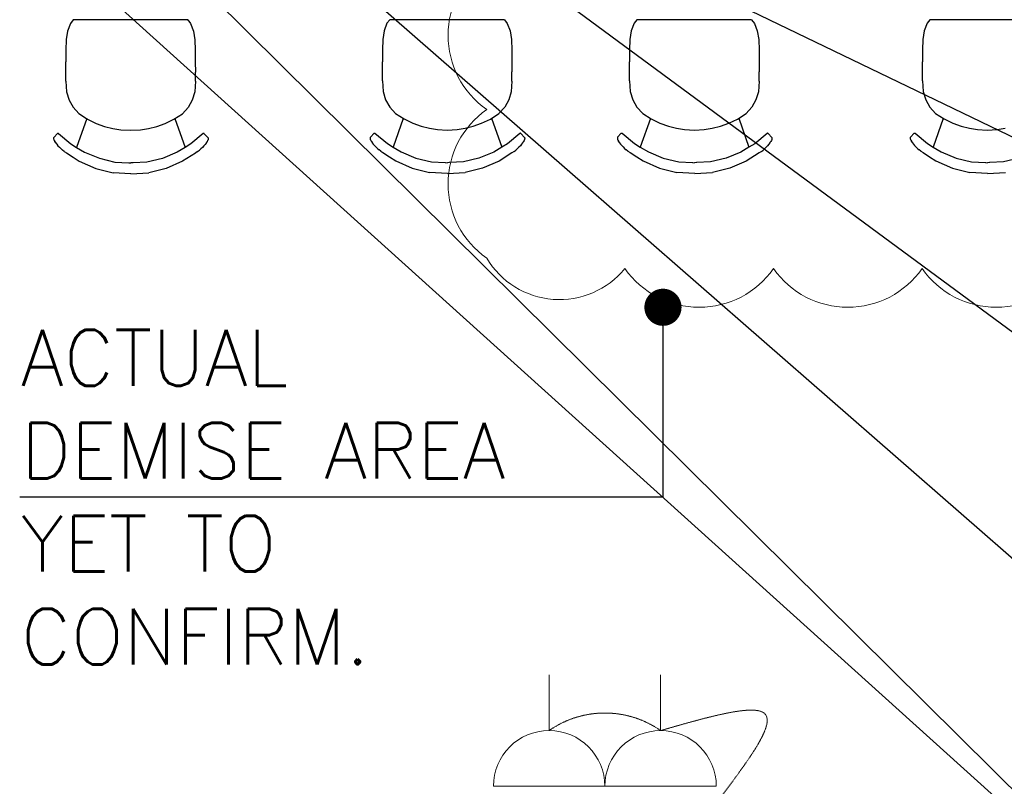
# Model space of a CAD drawing. Header units: millimetres. Extents: x -11575 to 52845, y -36266 to 23021.
# Tile 11 of 184: x 8649 to 11299, y 4170 to 6233. Entities that reach past the tile are written whole.
import ezdxf

# ---------------------------------------------------------------- set-up
doc = ezdxf.new("R2010")
doc.units = ezdxf.units.MM
doc.header["$MEASUREMENT"] = 0
doc.linetypes.add('HIDDENX2', pattern=[0.75, 0.5, -0.25])
doc.layers.get('0').update_dxf_attribs({"lineweight": 5})
doc.layers.add('ACMV-MEPF_General Text', color=7, linetype='Continuous')
doc.layers.add('GREY SCALE', color=9, linetype='Continuous', true_color=0x808080)
for name, color, linetype, lineweight, true_color in [('GREYSCALE', 9, 'Continuous', 0, 0x808080), ('M-MEP-ELPR-CKT', 7, 'HIDDENX2', 20, 0x960000), ('M-MEP-ELPR-SOCKET', 5, 'Continuous', 20, 0x0000ff)]:
    doc.layers.add(name, color=color, linetype=linetype, lineweight=lineweight, true_color=true_color)
doc.layers.add('M-MEP-ELLG-TEXT', color=7, linetype='Continuous', lineweight=20)
doc.styles.add('Oswald Light', font='txt')
doc.styles.add('Romans', font='romans.shx', dxfattribs={"width": 0.8})
doc.styles.get("Standard").update_dxf_attribs({"font": 'romans.shx'})
doc.dimstyles.new('100_Romans_Dot', dxfattribs={"dimtxt": 100, "dimasz": 100, "dimexe": 50, "dimexo": 50, "dimgap": 50, "dimtad": 1, "dimdec": 0, "dimzin": 0, "dimdsep": 46, "dimtxsty": 'Romans', "dimblk": 'DOT', "dimcen": 0.09, "dimclrd": 256, "dimclre": 256, "dimadec": 0, "dimazin": 0, "dimtfac": 1, "dimtdec": 0, "dimtofl": 0, "dimtmove": 0, "dimatfit": 3, "dimldrblk": 'DOT', "dimfxl": 1, "dimtolj": 1, "dimtzin": 0, "dimarcsym": 0})
doc.dimstyles.new('MDS-50', dxfattribs={"dimtxt": 100, "dimasz": 100, "dimexe": 50, "dimexo": 50, "dimgap": 25, "dimtad": 1, "dimdec": 0, "dimtxsty": 'Oswald Light', "dimcen": 0, "dimdle": 1.5875, "dimazin": 0, "dimtfac": 1, "dimtdec": 0, "dimtix": 1, "dimtmove": 0, "dimatfit": 0, "dimfxl": 1, "dimfrac": 2, "dimtolj": 1, "dimarcsym": 0})

# ---------------------------------------------------------------- blocks, each defined once
blk = doc.blocks.new('FLOOR PLAN')
at = {"layer": 'GREYSCALE', "color": 0, "lineweight": -2}
for p, q in [((8792.9, 6232.3), (8785.6, 6222.8)), ((9101.5, 6232.3), (8792.9, 6232.3)), ((8793.4, 6232.9), (8793.1, 6232.6)), ((9101, 6232.9), (9101.3, 6232.6)), ((9101.5, 6232.3), (9109.1, 6222.4)), ((9644.8, 6232.9), (9637.5, 6223.5)), ((9953.5, 6232.9), (9644.8, 6232.9)), ((9953.5, 6232.9), (9961.1, 6223)), ((10310.1, 6232.9), (10302.8, 6223.5)), ((10618.8, 6232.9), (10310.1, 6232.9)), ((10618.8, 6232.9), (10626.4, 6223)), ((11098.4, 6232.9), (11091.1, 6223.5)), ((11407, 6232.9), (11098.4, 6232.9)), ((8777.9, 6202.5), (8774, 6179.3)), ((8785.6, 6222.8), (8777.9, 6202.5)), ((9109.1, 6222.4), (9116.9, 6202.1)), ((9116.9, 6202.1), (9120.8, 6178.9)), ((9629.8, 6203.2), (9626, 6180)), ((9637.5, 6223.5), (9629.8, 6203.2)), ((9961.1, 6223), (9968.9, 6202.7)), ((9968.9, 6202.7), (9972.7, 6179.5)), ((10295.1, 6203.2), (10291.3, 6180)), ((10302.8, 6223.5), (10295.1, 6203.2)), ((10626.4, 6223), (10634.2, 6202.7)), ((10634.2, 6202.7), (10638, 6179.5)), ((11083.4, 6203.2), (11079.6, 6180)), ((11091.1, 6223.5), (11083.4, 6203.2)), ((8774, 6179.3), (8773.2, 6151)), ((9120.8, 6178.9), (9121.7, 6150.6)), ((9626, 6180), (9625.2, 6151.7)), ((9972.7, 6179.5), (9973.6, 6151.2)), ((10291.3, 6180), (10290.5, 6151.7)), ((10638, 6179.5), (10638.9, 6151.2)), ((11079.6, 6180), (11078.8, 6151.7)), ((8773.2, 6151), (8773.3, 6119.7)), ((9121.7, 6150.6), (9121.7, 6119.3)), ((9625.2, 6151.7), (9625.2, 6120.3)), ((9973.6, 6151.2), (9973.7, 6119.9)), ((10290.5, 6151.7), (10290.5, 6120.3)), ((10638.9, 6151.2), (10639, 6119.9)), ((11078.8, 6151.7), (11078.8, 6120.3)), ((8773.3, 6119.7), (8773.3, 6119.3)), ((8773.3, 6067.8), (8773.3, 6119.3)), ((9121.7, 6119.3), (9121.7, 6118.8)), ((9121.7, 6118.8), (9121.8, 6092.3)), ((9625.2, 6120.3), (9625.2, 6119.9)), ((9625.3, 6068.4), (9625.2, 6119.9)), ((9973.7, 6119.9), (9973.7, 6119.5)), ((9973.7, 6119.5), (9973.7, 6092.9)), ((10290.5, 6120.3), (10290.5, 6119.9)), ((10290.6, 6068.4), (10290.5, 6119.9)), ((10639, 6119.9), (10639, 6119.5)), ((10639, 6119.5), (10639, 6092.9)), ((11078.8, 6120.3), (11078.8, 6119.9)), ((11078.9, 6068.4), (11078.8, 6119.9)), ((9121.8, 6092.3), (9121.8, 6092.1)), ((9121.8, 6067.4), (9121.8, 6092.1)), ((9973.7, 6092.9), (9973.7, 6092.7)), ((9973.7, 6068), (9973.7, 6092.7)), ((10639, 6092.9), (10639, 6092.7)), ((10639.1, 6068), (10639, 6092.7)), ((8773.3, 6067.8), (8775.1, 6039.2)), ((9121.8, 6067.4), (9120.1, 6038.7)), ((9625.3, 6068.4), (9627, 6039.8)), ((9973.7, 6068), (9972.1, 6039.3)), ((10290.6, 6068.4), (10292.3, 6039.8)), ((10639.1, 6068), (10637.4, 6039.3)), ((11078.9, 6068.4), (11080.6, 6039.8)), ((8775.1, 6039.2), (8781.8, 6016.9)), ((8781.8, 6016.9), (8792.8, 5997.4)), ((9113.4, 6016.5), (9102.5, 5997)), ((9120.1, 6038.7), (9113.4, 6016.5)), ((9627, 6039.8), (9633.8, 6017.5)), ((9633.8, 6017.5), (9644.8, 5998)), ((9965.4, 6017.1), (9954.4, 5997.6)), ((9972.1, 6039.3), (9965.4, 6017.1)), ((10292.3, 6039.8), (10299.1, 6017.5)), ((10299.1, 6017.5), (10310.1, 5998)), ((10630.7, 6017.1), (10619.7, 5997.6)), ((10637.4, 6039.3), (10630.7, 6017.1)), ((11080.6, 6039.8), (11087.4, 6017.5)), ((11087.4, 6017.5), (11098.4, 5998)), ((8792.8, 5997.4), (8808.5, 5980.3)), ((9102.5, 5997), (9086.8, 5980)), ((9644.8, 5998), (9660.5, 5981)), ((9954.4, 5997.6), (9938.8, 5980.6)), ((10310.1, 5998), (10325.8, 5981)), ((10619.7, 5997.6), (10604.1, 5980.6)), ((11098.4, 5998), (11114.1, 5981)), ((8829.3, 5966.8), (8802.1, 5889.5)), ((8808.5, 5980.3), (8831.5, 5965.3)), ((8831.5, 5965.3), (8855, 5954.1)), ((9040.4, 5953.9), (9063.9, 5965)), ((9063.9, 5965), (9086.8, 5980)), ((9066.9, 5967), (9094.5, 5889.1)), ((9681.2, 5967.4), (9654, 5890.2)), ((9660.5, 5981), (9683.4, 5966)), ((9683.4, 5966), (9707, 5954.7)), ((9892.3, 5954.5), (9915.9, 5965.7)), ((9915.9, 5965.7), (9938.8, 5980.6)), ((9918.9, 5967.6), (9946.4, 5889.8)), ((10346.5, 5967.4), (10319.3, 5890.2)), ((10325.8, 5981), (10348.7, 5966)), ((10348.7, 5966), (10372.3, 5954.7)), ((10557.6, 5954.5), (10581.2, 5965.7)), ((10581.2, 5965.7), (10604.1, 5980.6)), ((10584.2, 5967.6), (10611.7, 5889.8)), ((11134.8, 5967.4), (11107.6, 5890.2)), ((11114.1, 5981), (11137, 5966)), ((11137, 5966), (11160.6, 5954.7)), ((8855, 5954.1), (8877.7, 5946)), ((8877.7, 5946), (8899.8, 5940.2)), ((8899.8, 5940.2), (8921.1, 5936.8)), ((8921.1, 5936.8), (8947.7, 5935.3)), ((8947.7, 5935.3), (8974.3, 5936.7)), ((8974.3, 5936.7), (8995.7, 5940.1)), ((8995.7, 5940.1), (9017.8, 5945.8)), ((9017.8, 5945.8), (9040.4, 5953.9)), ((9707, 5954.7), (9729.6, 5946.6)), ((9729.6, 5946.6), (9751.7, 5940.9)), ((9751.7, 5940.9), (9773.1, 5937.4)), ((9773.1, 5937.4), (9799.7, 5935.9)), ((9799.7, 5935.9), (9826.3, 5937.4)), ((9826.3, 5937.4), (9847.6, 5940.8)), ((9847.6, 5940.8), (9869.7, 5946.4)), ((9869.7, 5946.4), (9892.3, 5954.5)), ((10372.3, 5954.7), (10394.9, 5946.6)), ((10394.9, 5946.6), (10417, 5940.9)), ((10417, 5940.9), (10438.4, 5937.4)), ((10438.4, 5937.4), (10465, 5935.9)), ((10465, 5935.9), (10491.6, 5937.4)), ((10491.6, 5937.4), (10513, 5940.8)), ((10513, 5940.8), (10535, 5946.4)), ((10535, 5946.4), (10557.6, 5954.5)), ((11160.6, 5954.7), (11183.2, 5946.6)), ((11183.2, 5946.6), (11205.3, 5940.9)), ((11205.3, 5940.9), (11226.7, 5937.4)), ((11226.7, 5937.4), (11253.3, 5935.9)), ((11253.3, 5935.9), (11279.9, 5937.4)), ((11279.9, 5937.4), (11301.2, 5940.8)), ((8740.8, 5916.3), (8740.4, 5915.4)), ((8740.4, 5915.4), (8740.4, 5913.1)), ((8740.4, 5913.1), (8740.4, 5912.1)), ((8740.4, 5912.1), (8740.7, 5910.4)), ((8740.7, 5910.4), (8741.7, 5908.1)), ((8750.6, 5926.8), (8740.8, 5916.3)), ((8750.6, 5926.8), (8751.5, 5927.3)), ((8751.5, 5927.3), (8752.4, 5927.4)), ((8752.4, 5927.4), (8753.3, 5926.9)), ((8753.3, 5926.9), (8786.7, 5898.9)), ((9143.2, 5926.4), (9110, 5898.5)), ((9144.1, 5926.9), (9143.2, 5926.4)), ((9145.1, 5926.8), (9144.1, 5926.9)), ((9145.9, 5926.3), (9145.1, 5926.8)), ((9145.9, 5926.3), (9155.7, 5915.8)), ((9155.9, 5909.9), (9154.9, 5907.5)), ((9155.7, 5915.8), (9156.2, 5914.9)), ((9156.2, 5911.6), (9155.9, 5909.9)), ((9156.2, 5914.9), (9156.2, 5912.6)), ((9156.2, 5912.6), (9156.2, 5911.6)), ((9592.8, 5916.9), (9592.3, 5916)), ((9592.3, 5916), (9592.3, 5913.8)), ((9592.3, 5913.8), (9592.3, 5912.8)), ((9592.3, 5912.8), (9592.7, 5911)), ((9592.7, 5911), (9593.7, 5908.7)), ((9602.6, 5927.5), (9592.8, 5916.9)), ((9602.6, 5927.5), (9603.4, 5928)), ((9603.4, 5928), (9604.4, 5928)), ((9604.4, 5928), (9605.2, 5927.5)), ((9605.2, 5927.5), (9638.6, 5899.5)), ((9995.2, 5927), (9961.9, 5899.1)), ((9996, 5927.5), (9995.2, 5927)), ((9997, 5927.5), (9996, 5927.5)), ((9997.9, 5926.9), (9997, 5927.5)), ((9997.9, 5926.9), (10007.7, 5916.4)), ((10007.8, 5910.5), (10006.8, 5908.2)), ((10007.7, 5916.4), (10008.2, 5915.5)), ((10008.1, 5912.2), (10007.8, 5910.5)), ((10008.2, 5913.2), (10008.1, 5912.2)), ((10008.2, 5915.5), (10008.2, 5913.2)), ((10258.1, 5916.9), (10257.6, 5916)), ((10257.6, 5916), (10257.6, 5913.8)), ((10257.6, 5913.8), (10257.6, 5912.8)), ((10257.6, 5912.8), (10258, 5911)), ((10258, 5911), (10259, 5908.7)), ((10267.9, 5927.5), (10258.1, 5916.9)), ((10267.9, 5927.5), (10268.7, 5928)), ((10268.7, 5928), (10269.7, 5928)), ((10269.7, 5928), (10270.5, 5927.5)), ((10270.5, 5927.5), (10303.9, 5899.5)), ((10660.5, 5927), (10627.2, 5899.1)), ((10661.4, 5927.5), (10660.5, 5927)), ((10662.3, 5927.5), (10661.4, 5927.5)), ((10663.2, 5926.9), (10662.3, 5927.5)), ((10663.2, 5926.9), (10673, 5916.4)), ((10673.1, 5910.5), (10672.1, 5908.2)), ((10673, 5916.4), (10673.5, 5915.5)), ((10673.4, 5912.2), (10673.1, 5910.5)), ((10673.5, 5913.2), (10673.4, 5912.2)), ((10673.5, 5915.5), (10673.5, 5913.2)), ((11046.4, 5916.9), (11045.9, 5916)), ((11045.9, 5916), (11045.9, 5913.8)), ((11045.9, 5913.8), (11045.9, 5912.8)), ((11045.9, 5912.8), (11046.2, 5911)), ((11046.2, 5911), (11047.2, 5908.7)), ((11056.2, 5927.5), (11046.4, 5916.9)), ((11056.2, 5927.5), (11057, 5928)), ((11057, 5928), (11058, 5928)), ((11058, 5928), (11058.8, 5927.5)), ((11058.8, 5927.5), (11092.2, 5899.5)), ((8741.7, 5908.1), (8743.3, 5905.2)), ((8743.8, 5904.5), (8743.3, 5905.2)), ((8743.8, 5904.5), (8745.6, 5901.9)), ((8745.6, 5901.9), (8746, 5901.3)), ((8746, 5901.3), (8748.8, 5897.7)), ((8748.8, 5897.7), (8752, 5893.9)), ((8752, 5893.9), (8755.7, 5890)), ((8755.7, 5890), (8759.8, 5886)), ((8759.8, 5886), (8764.1, 5882.2)), ((8786.7, 5898.9), (8802.1, 5889.5)), ((8802.1, 5889.5), (8823.7, 5876.4)), ((9094.5, 5889.1), (9072.9, 5876.1)), ((9110, 5898.5), (9094.5, 5889.1)), ((9136.8, 5885.5), (9132.5, 5881.7)), ((9140.9, 5889.5), (9136.8, 5885.5)), ((9144.6, 5893.4), (9140.9, 5889.5)), ((9147.8, 5897.2), (9144.6, 5893.4)), ((9150.6, 5900.8), (9147.8, 5897.2)), ((9151, 5901.4), (9150.6, 5900.8)), ((9152.8, 5904), (9151, 5901.4)), ((9152.8, 5904), (9153.2, 5904.7)), ((9154.9, 5907.5), (9153.2, 5904.7)), ((9593.7, 5908.7), (9595.3, 5905.8)), ((9595.7, 5905.2), (9595.3, 5905.8)), ((9595.7, 5905.2), (9597.5, 5902.6)), ((9597.5, 5902.6), (9597.9, 5901.9)), ((9597.9, 5901.9), (9600.7, 5898.3)), ((9600.7, 5898.3), (9604, 5894.5)), ((9604, 5894.5), (9607.7, 5890.6)), ((9607.7, 5890.6), (9611.7, 5886.7)), ((9611.7, 5886.7), (9616.1, 5882.8)), ((9638.6, 5899.5), (9654, 5890.2)), ((9654, 5890.2), (9675.7, 5877.1)), ((9946.4, 5889.8), (9924.9, 5876.7)), ((9961.9, 5899.1), (9946.4, 5889.8)), ((9988.8, 5886.2), (9984.5, 5882.3)), ((9992.8, 5890.1), (9988.8, 5886.2)), ((9996.5, 5894), (9992.8, 5890.1)), ((9999.8, 5897.8), (9996.5, 5894)), ((10002.5, 5901.4), (9999.8, 5897.8)), ((10003, 5902.1), (10002.5, 5901.4)), ((10004.7, 5904.6), (10003, 5902.1)), ((10004.7, 5904.6), (10005.2, 5905.3)), ((10006.8, 5908.2), (10005.2, 5905.3)), ((10259, 5908.7), (10260.6, 5905.8)), ((10261, 5905.2), (10260.6, 5905.8)), ((10261, 5905.2), (10262.8, 5902.6)), ((10262.8, 5902.6), (10263.3, 5901.9)), ((10263.3, 5901.9), (10266, 5898.3)), ((10266, 5898.3), (10269.3, 5894.5)), ((10269.3, 5894.5), (10273, 5890.6)), ((10273, 5890.6), (10277.1, 5886.7)), ((10277.1, 5886.7), (10281.4, 5882.8)), ((10303.9, 5899.5), (10319.3, 5890.2)), ((10319.3, 5890.2), (10341, 5877.1)), ((10611.7, 5889.8), (10590.2, 5876.7)), ((10627.2, 5899.1), (10611.7, 5889.8)), ((10654.1, 5886.2), (10649.8, 5882.3)), ((10658.1, 5890.1), (10654.1, 5886.2)), ((10661.8, 5894), (10658.1, 5890.1)), ((10665.1, 5897.8), (10661.8, 5894)), ((10667.9, 5901.4), (10665.1, 5897.8)), ((10668.3, 5902.1), (10667.9, 5901.4)), ((10670, 5904.6), (10668.3, 5902.1)), ((10670, 5904.6), (10670.5, 5905.3)), ((10672.1, 5908.2), (10670.5, 5905.3)), ((11047.2, 5908.7), (11048.9, 5905.8)), ((11049.3, 5905.2), (11048.9, 5905.8)), ((11049.3, 5905.2), (11051.1, 5902.6)), ((11051.1, 5902.6), (11051.5, 5901.9)), ((11051.5, 5901.9), (11054.3, 5898.3)), ((11054.3, 5898.3), (11057.6, 5894.5)), ((11057.6, 5894.5), (11061.3, 5890.6)), ((11061.3, 5890.6), (11065.3, 5886.7)), ((11065.3, 5886.7), (11069.7, 5882.8)), ((11092.2, 5899.5), (11107.6, 5890.2)), ((11107.6, 5890.2), (11129.3, 5877.1)), ((8768.7, 5878.6), (8764.1, 5882.2)), ((8768.7, 5878.6), (8774.8, 5874.6)), ((8774.8, 5874.6), (8792.6, 5863.1)), ((8792.6, 5863.1), (8809.4, 5852.2)), ((8823.7, 5876.4), (8863.7, 5860)), ((8863.7, 5860), (8905.5, 5849.9)), ((9033, 5859.7), (8991.2, 5849.8)), ((9072.9, 5876.1), (9033, 5859.7)), ((9121.8, 5874.1), (9087.3, 5851.9)), ((9128, 5878.1), (9121.8, 5874.1)), ((9128, 5878.1), (9132.5, 5881.7)), ((9620.6, 5879.2), (9616.1, 5882.8)), ((9620.6, 5879.2), (9626.8, 5875.2)), ((9626.8, 5875.2), (9644.5, 5863.7)), ((9644.5, 5863.7), (9661.4, 5852.9)), ((9675.7, 5877.1), (9715.6, 5860.6)), ((9715.6, 5860.6), (9757.5, 5850.6)), ((9885, 5860.4), (9843.1, 5850.4)), ((9924.9, 5876.7), (9885, 5860.4)), ((9973.7, 5874.7), (9939.2, 5852.5)), ((9980, 5878.7), (9973.7, 5874.7)), ((9980, 5878.7), (9984.5, 5882.3)), ((10285.9, 5879.2), (10281.4, 5882.8)), ((10285.9, 5879.2), (10292.1, 5875.2)), ((10292.1, 5875.2), (10309.8, 5863.7)), ((10309.8, 5863.7), (10326.7, 5852.9)), ((10341, 5877.1), (10380.9, 5860.6)), ((10380.9, 5860.6), (10422.8, 5850.6)), ((10550.3, 5860.4), (10508.5, 5850.4)), ((10590.2, 5876.7), (10550.3, 5860.4)), ((10639, 5874.7), (10604.5, 5852.5)), ((10645.3, 5878.7), (10639, 5874.7)), ((10645.3, 5878.7), (10649.8, 5882.3)), ((11074.2, 5879.2), (11069.7, 5882.8)), ((11074.2, 5879.2), (11080.4, 5875.2)), ((11080.4, 5875.2), (11098.1, 5863.7)), ((11098.1, 5863.7), (11115, 5852.9)), ((11129.3, 5877.1), (11169.2, 5860.6)), ((11169.2, 5860.6), (11211.1, 5850.6)), ((11338.6, 5860.4), (11296.7, 5850.4)), ((8809.4, 5852.2), (8853.8, 5832.9)), ((8853.8, 5832.9), (8900.5, 5821.1)), ((8905.5, 5849.9), (8942.6, 5847.8)), ((8942.6, 5847.8), (8943.4, 5847.8)), ((8943.4, 5847.8), (8948.4, 5847.5)), ((8953.4, 5847.8), (8948.4, 5847.5)), ((8954.2, 5847.8), (8953.4, 5847.8)), ((8991.2, 5849.8), (8954.2, 5847.8)), ((9043, 5832.7), (8996.3, 5821)), ((9087.3, 5851.9), (9043, 5832.7)), ((9661.4, 5852.9), (9705.7, 5833.5)), ((9705.7, 5833.5), (9752.4, 5821.7)), ((9757.5, 5850.6), (9794.5, 5848.5)), ((9794.5, 5848.5), (9795.3, 5848.4)), ((9795.3, 5848.4), (9800.3, 5848.1)), ((9805.3, 5848.4), (9800.3, 5848.1)), ((9806.1, 5848.5), (9805.3, 5848.4)), ((9843.1, 5850.4), (9806.1, 5848.5)), ((9895, 5833.3), (9848.3, 5821.6)), ((9939.2, 5852.5), (9895, 5833.3)), ((10326.7, 5852.9), (10371, 5833.5)), ((10371, 5833.5), (10417.7, 5821.7)), ((10422.8, 5850.6), (10459.8, 5848.5)), ((10459.8, 5848.5), (10460.6, 5848.4)), ((10460.6, 5848.4), (10465.6, 5848.1)), ((10470.6, 5848.4), (10465.6, 5848.1)), ((10471.4, 5848.5), (10470.6, 5848.4)), ((10508.5, 5850.4), (10471.4, 5848.5)), ((10560.3, 5833.3), (10513.6, 5821.6)), ((10604.5, 5852.5), (10560.3, 5833.3)), ((11115, 5852.9), (11159.3, 5833.5)), ((11159.3, 5833.5), (11206, 5821.7)), ((11211.1, 5850.6), (11248.1, 5848.5)), ((11248.1, 5848.5), (11248.9, 5848.4)), ((11248.9, 5848.4), (11253.9, 5848.1)), ((11258.9, 5848.4), (11253.9, 5848.1)), ((11259.7, 5848.5), (11258.9, 5848.4)), ((11296.7, 5850.4), (11259.7, 5848.5)), ((8948.4, 5818.1), (8900.5, 5821.1)), ((8948.4, 5818.1), (8996.3, 5821)), ((9800.4, 5818.7), (9752.4, 5821.7)), ((9800.4, 5818.7), (9848.3, 5821.6)), ((10465.7, 5818.7), (10417.7, 5821.7)), ((10465.7, 5818.7), (10513.6, 5821.6)), ((11253.9, 5818.7), (11206, 5821.7)), ((11253.9, 5818.7), (11301.9, 5821.6))]:
    blk.add_line(p, q, dxfattribs=at)
blk = doc.blocks.new('13A SSSO')
at = {"color": 0}
blk.add_lwpolyline([(0, 100), (0, 200)], dxfattribs=at)
blk.add_lwpolyline([(-100, 0), (100, 0, 1), (-100, 0)], format="xyb", dxfattribs=at)
blk = doc.blocks.new('_Dot')
at = {"color": 0, "linetype": 'ByBlock', "lineweight": -2}
blk.add_line((-0.5, 0), (-1, 0), dxfattribs=at)
at = {"color": 0, "linetype": 'ByBlock', "const_width": 0.5}
blk.add_lwpolyline([(-0.25, 0, 1), (0.25, 0, 1)], format="xyb", close=True, dxfattribs=at)

msp = doc.modelspace()

# ---------------------------------------------------------------- linework, layer by layer
at = {"color": 1, "true_color": 0xff0000}
msp.add_lwpolyline([(9906, 6391.2, 0.520567), (9906, 5991.2, 0.520567), (9906, 5591.2, 0.520567), (10277.8, 5563.1, 0.520567), (10677.8, 5563.1, 0.520567), (11077.8, 5563.1, 0.520567), (11477.8, 5563.1, 0.520567), (11877.8, 5563.1, 0.520567), (12277.8, 5563.1, 0.520567), (12468.1, 5772.9, 0.520567), (12468.1, 6172.9, 0.520567), (12468.1, 6572.9, 0.520567)], format="xyb", dxfattribs=at)
at = {"layer": 'M-MEP-ELPR-CKT', "ltscale": 3}
msp.add_arc((10223.9, 4105.2), 261.8, 55.0431, 124.9569, dxfattribs=at)
msp.add_spline([(10373.9, 4319.8), (10647.4, 4369.9), (10374.2, 3905), (10299, 3317.8)], degree=3, dxfattribs=at)

# ---------------------------------------------------------------- block references
at = {"layer": 'GREY SCALE'}
msp.add_blockref('FLOOR PLAN', (0, 0), dxfattribs=at)
at = {"layer": 'M-MEP-ELPR-SOCKET', "color": 1, "true_color": 0xff0000, "xscale": 1.5, "yscale": 1.5, "zscale": 1.5}
for p in [(10073.9, 4169.8), (10373.9, 4169.8)]:
    msp.add_blockref('13A SSSO', p, dxfattribs=at)

# ---------------------------------------------------------------- texts
at = {"layer": 'ACMV-MEPF_General Text', "insert": (8652.1, 4947.9), "char_height": 150, "attachment_point": 4}
msp.add_mtext_dynamic_manual_height_columns('\\pxql;{\\Fromans|c0;\\C1;\\c255;ACTUAL DEMISE AREA YET TO CONFIRM.}', width=1655.963, gutter_width=1, heights=[1205], dxfattribs=at)

# ---------------------------------------------------------------- leaders
at = {"layer": 'ACMV-MEPF_General Text'}
msp.add_leader([(10380.3, 5459), (10380.3, 4947.9), (8649, 4947.9)], dimstyle='100_Romans_Dot', override={"dimtad": 0, "dimclrd": 1}, dxfattribs=at)
at = {"layer": 'M-MEP-ELLG-TEXT'}
for points in [[(8662, 6497.9), (12019.7, 3469.3), (12369.2, 3475.9)], [(8962, 6497.9), (12019.7, 3469.3), (12369.2, 3475.9)], [(9820.1, 6499.4), (12019.8, 4877), (12369.2, 4882.3)], [(10120, 6496.9), (12019.8, 5580.8), (12369.2, 5580.8)], [(9370.9, 6486.2), (12019.8, 4173.2), (12369.2, 4179.7)]]:
    msp.add_leader(points, dimstyle='MDS-50', override={"dimasz": 150, "dimtad": 0}, dxfattribs=at)

doc.saveas('drawing.dxf')
